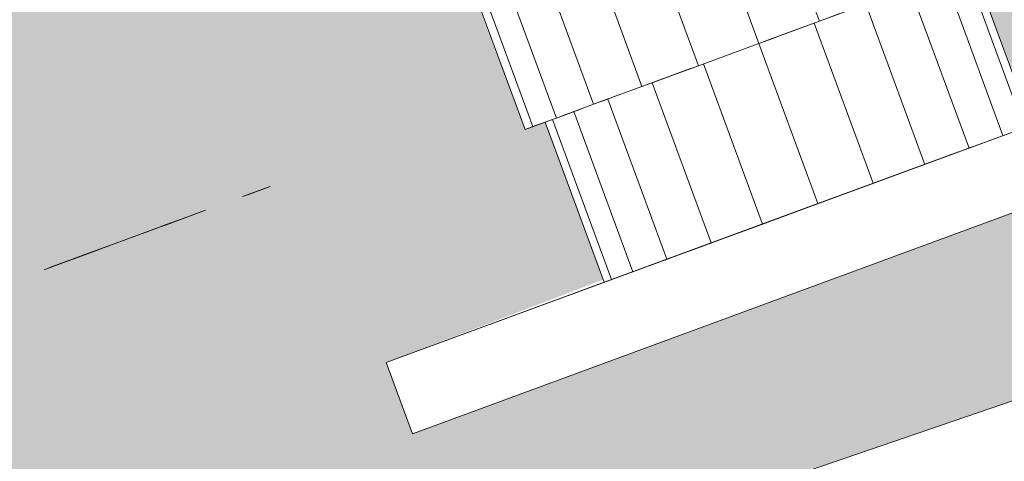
# Model space of a CAD drawing. Header units: inches. Extents: x 1931 to 3173, y 8366 to 8904.
# Tile 18 of 55: x 2767.45 to 2774.76, y 8799.3 to 8802.58. Entities that reach past the tile are written whole.
import ezdxf

# ---------------------------------------------------------------- set-up
doc = ezdxf.new("R2010")
doc.units = ezdxf.units.IN
doc.header["$MEASUREMENT"] = 0
for name, color, linetype, lineweight in [('A-DETL-GENF-1', 30, 'Continuous', 9), ('C-BLDG-PADS', 91, 'Continuous', 9), ('G-IMPT', 8, 'Continuous', 9)]:
    doc.layers.add(name, color=color, linetype=linetype, lineweight=lineweight)

# ---------------------------------------------------------------- blocks, each defined once
blk = doc.blocks.new('Boat_and_Trailer_14084 - Boat - Trailer - No Boat_dwg-1048090-FLOOR PLAN - BASEMENT')
at = {"layer": 'G-IMPT'}
for p, q in [((-107.0177, 89.2373), (-107.0215, 89.2476)), ((-107.0177, 89.2373), (-106.9708, 89.1099)), ((-107.0139, 89.2271), (-106.9708, 89.1099)), ((-107.0064, 89.2067), (-107.0102, 89.2169)), ((-107.0102, 89.2169), (-106.9708, 89.1099)), ((-107.0064, 89.2067), (-106.9071, 88.937)), ((-107.0064, 89.2067), (-106.9708, 89.1099)), ((-109.9701, 89.1612), (-100.3862, 61.1221)), ((-106.9071, 88.937), (-106.9956, 89.1774)), ((-106.9071, 88.937), (-106.9902, 89.1627)), ((-106.9778, 89.1291), (-106.9848, 89.1481)), ((-106.9848, 89.1481), (-106.889, 88.8878)), ((-106.9709, 89.1101), (-106.889, 88.8878)), ((-106.9639, 89.0912), (-106.889, 88.8878)), ((-106.9639, 89.0912), (-106.8659, 88.8251)), ((-106.8659, 88.8251), (-106.9484, 89.0491)), ((-106.8659, 88.8251), (-106.9399, 89.026)), ((-106.8381, 88.7494), (-106.9314, 89.0029)), ((-106.8659, 88.8251), (-106.9314, 89.0029)), ((-106.9229, 88.9799), (-106.9314, 89.0029)), ((-106.8381, 88.7494), (-106.9229, 88.9799)), ((-106.8381, 88.7494), (-106.9215, 88.9761)), ((-106.8381, 88.7494), (-106.9201, 88.9723)), ((-106.889, 88.8878), (-106.9071, 88.937)), ((-106.8058, 88.6616), (-106.8832, 88.872)), ((-106.8381, 88.7494), (-106.8832, 88.872)), ((-106.729, 88.4531), (-106.8382, 88.7498)), ((-106.7693, 88.5625), (-106.8382, 88.7498)), ((-106.6853, 88.3343), (-106.7883, 88.6143)), ((-106.6853, 88.3343), (-106.7424, 88.4894)), ((-106.6853, 88.3343), (-106.7403, 88.4838)), ((-106.6853, 88.3343), (-106.7382, 88.4782)), ((-106.6853, 88.3343), (-106.7362, 88.4726)), ((-106.7341, 88.467), (-106.6386, 88.2075)), ((-106.7196, 88.4276), (-106.6386, 88.2075)), ((-106.7051, 88.3882), (-106.6386, 88.2075)), ((-106.551, 87.9695), (-106.5345, 87.9249)), ((-106.551, 87.9695), (-106.4852, 87.7908)), ((-106.5345, 87.9249), (-106.4852, 87.7908)), ((-106.5345, 87.9249), (-106.4852, 87.7908)), ((-106.5016, 87.8355), (-106.4852, 87.7908)), ((-108.0791, 86.8741), (-107.6202, 87.0431)), ((-105.4238, 81.0769), (-107.6202, 87.0431)), ((-107.6202, 87.0431), (-106.5964, 84.262)), ((-107.6202, 87.0431), (-106.7276, 84.6184)), ((-103.6977, 87.0408), (-106.1187, 86.1495)), ((-103.8028, 86.9438), (-106.0998, 86.0982)), ((-105.8828, 80.908), (-108.0791, 86.8741)), ((-106.0444, 85.9476), (-104.0436, 86.6841)), ((-105.9562, 85.708), (-104.2411, 86.3394)), ((-106.1187, 86.1495), (-106.1116, 86.1303)), ((-106.1187, 86.1495), (-106.0663, 86.0073)), ((-106.1187, 86.1495), (-106.0706, 86.019)), ((-106.1187, 86.1495), (-106.0998, 86.0982)), ((-106.1187, 86.1495), (-106.0663, 86.0073)), ((-106.0998, 86.0982), (-106.0577, 85.9838)), ((-106.0998, 86.0982), (-106.0534, 85.9721)), ((-106.0998, 86.0982), (-106.0577, 85.9838)), ((-106.0998, 86.0982), (-106.0534, 85.9721)), ((-106.0998, 86.0982), (-106.0444, 85.9476)), ((-106.0706, 86.019), (-107.1032, 85.6388)), ((-106.0534, 85.9721), (-107.086, 85.5919)), ((-106.0663, 86.0073), (-106.0706, 86.019)), ((-106.0444, 85.9476), (-106.0027, 85.8345)), ((-106.0444, 85.9476), (-106.0154, 85.8689)), ((-106.0444, 85.9476), (-105.9826, 85.7798)), ((-106.0444, 85.9476), (-106.0281, 85.9033)), ((-106.0444, 85.9476), (-105.9625, 85.7251)), ((-106.0281, 85.9033), (-106.0444, 85.9476)), ((-106.0154, 85.8689), (-106.0444, 85.9476)), ((-106.0444, 85.9476), (-106.0027, 85.8345)), ((-106.0444, 85.9476), (-105.9826, 85.7798)), ((-106.0444, 85.9476), (-105.9625, 85.7251)), ((-106.0444, 85.9476), (-105.9562, 85.708)), ((-106.0154, 85.8689), (-106.0281, 85.9033)), ((-105.8412, 85.3959), (-104.3534, 85.9436)), ((-106.0027, 85.8345), (-107.0353, 85.4544)), ((-105.9562, 85.708), (-105.9222, 85.6157)), ((-105.9562, 85.708), (-105.8959, 85.5444)), ((-105.9562, 85.708), (-105.9222, 85.6157)), ((-105.9562, 85.708), (-105.8959, 85.5444)), ((-105.9562, 85.708), (-105.8412, 85.3959)), ((-105.9222, 85.6157), (-106.9548, 85.2356)), ((-105.7074, 85.0323), (-104.365, 85.5265)), ((-105.7561, 85.1646), (-105.8412, 85.3959)), ((-105.8412, 85.3959), (-105.7504, 85.149)), ((-105.8412, 85.3959), (-105.7867, 85.2476)), ((-105.8412, 85.3959), (-105.8172, 85.3306)), ((-105.8412, 85.3959), (-105.8172, 85.3306)), ((-105.8412, 85.3959), (-105.7867, 85.2476)), ((-105.8412, 85.3959), (-105.7561, 85.1646)), ((-105.8412, 85.3959), (-105.7074, 85.0323)), ((-105.8172, 85.3306), (-106.8498, 84.9504)), ((-105.7867, 85.2476), (-105.8172, 85.3306)), ((-106.9645, 85.262), (-106.9394, 85.1938)), ((-106.9645, 85.262), (-106.9488, 85.2192)), ((-106.9645, 85.262), (-106.9394, 85.1938)), ((-106.9394, 85.1938), (-106.9613, 85.2533)), ((-106.9488, 85.2192), (-106.9613, 85.2533)), ((-106.891, 85.0622), (-106.9394, 85.1938)), ((-106.891, 85.0622), (-106.9394, 85.1938)), ((-106.9394, 85.1938), (-106.9058, 85.1026)), ((-106.9058, 85.1026), (-106.9301, 85.1684)), ((-105.7561, 85.1646), (-105.7263, 85.0835)), ((-105.7561, 85.1646), (-105.7074, 85.0323)), ((-104.2728, 85.1175), (-105.5638, 84.6422)), ((-106.8224, 84.876), (-106.891, 85.0622)), ((-106.8224, 84.876), (-106.891, 85.0622)), ((-106.8761, 85.0218), (-106.8418, 84.9287)), ((-106.8761, 85.0218), (-106.8418, 84.9287)), ((-105.7074, 85.0323), (-105.5638, 84.6422)), ((-105.695, 84.9985), (-106.7276, 84.6184)), ((-106.7385, 84.648), (-106.8224, 84.876)), ((-106.7385, 84.648), (-106.8224, 84.876)), ((-106.7611, 84.7093), (-106.803, 84.8234)), ((-106.7611, 84.7093), (-106.803, 84.8234)), ((-105.4202, 84.2521), (-104.0806, 84.7452)), ((-106.4543, 83.8761), (-106.7385, 84.648)), ((-106.7147, 84.5835), (-106.7385, 84.648)), ((-106.4543, 83.8761), (-106.7385, 84.648)), ((-106.7385, 84.648), (-106.6449, 84.3937)), ((-105.5638, 84.6422), (-106.5964, 84.262)), ((-105.5638, 84.6422), (-105.4982, 84.464)), ((-105.5638, 84.6422), (-105.4202, 84.2521)), ((-105.5638, 84.6422), (-105.531, 84.5531)), ((-105.4982, 84.464), (-105.531, 84.5531)), ((-105.4982, 84.464), (-105.4202, 84.2521)), ((-106.4543, 83.8761), (-106.6449, 84.3937)), ((-105.4202, 84.2521), (-105.4654, 84.3749)), ((-105.4238, 81.0769), (-106.5964, 84.262)), ((-105.4326, 84.2858), (-106.4652, 83.9057)), ((-105.2863, 83.8885), (-105.4202, 84.2521)), ((-105.3715, 84.1198), (-105.4202, 84.2521)), ((-106.4543, 83.8761), (-106.5479, 84.1304)), ((-106.4543, 83.8761), (-106.5237, 84.0646)), ((-106.4543, 83.8761), (-106.5027, 84.0074)), ((-106.4543, 83.8761), (-106.4781, 83.9406)), ((-105.3104, 83.9538), (-106.343, 83.5736)), ((-106.4745, 83.9309), (-106.4543, 83.8761)), ((-105.4238, 81.0769), (-106.4652, 83.9057)), ((-106.3704, 83.6481), (-106.4543, 83.8761)), ((-106.3704, 83.6481), (-106.4543, 83.8761)), ((-106.3704, 83.6481), (-106.4317, 83.8147)), ((-106.3897, 83.7007), (-106.4317, 83.8147)), ((-106.3704, 83.6481), (-106.4317, 83.8147)), ((-106.4317, 83.8147), (-106.3897, 83.7007)), ((-106.3018, 83.4619), (-106.3704, 83.6481)), ((-106.3018, 83.4619), (-106.3704, 83.6481)), ((-105.2054, 83.6686), (-106.238, 83.2885)), ((-106.3018, 83.4619), (-106.351, 83.5954)), ((-106.3167, 83.5023), (-106.351, 83.5954)), ((-106.2627, 83.3557), (-106.3018, 83.4619)), ((-106.3018, 83.4619), (-106.2534, 83.3302)), ((-106.3018, 83.4619), (-106.2534, 83.3302)), ((-105.1248, 83.4498), (-106.1574, 83.0697)), ((-106.2869, 83.4215), (-106.2627, 83.3557)), ((-106.2283, 83.2621), (-106.2534, 83.3302)), ((-106.2283, 83.2621), (-106.2534, 83.3302)), ((-106.2534, 83.3302), (-106.2315, 83.2708)), ((-106.2283, 83.2621), (-106.244, 83.3048)), ((-106.2315, 83.2708), (-106.244, 83.3048)), ((-106.244, 83.3048), (-106.2315, 83.2708)), ((-105.0742, 83.3123), (-106.1068, 82.9322)), ((-105.0569, 83.2654), (-106.0895, 82.8852))]:
    blk.add_line(p, q, dxfattribs=at)
blk = doc.blocks.new('Boat_and_Trailer_14084 - Boat_and_Trailer_14084-1048095-FLOOR PLAN - BASEMENT')
at = {"xscale": 1.151149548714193, "yscale": 1.151149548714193, "zscale": 1.151149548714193}
blk.add_blockref('Boat_and_Trailer_14084 - Boat - Trailer - No Boat_dwg-1048090-FLOOR PLAN - BASEMENT', (128.831, 47.6365), dxfattribs=at)

msp = doc.modelspace()

# ---------------------------------------------------------------- hatches: boundary and pattern name
at = {"layer": 'C-BLDG-PADS'}
h = msp.add_hatch(dxfattribs=at)
h.set_pattern_fill('FP_9', color=256, style=0, pattern_type=2)
h.set_pattern_definition([(0, (0.803, 0), (15.357, 3.84), [0.633, -10.884, 0.633, -10.884, -61.427]), (0, (0.803, 0), (15.357, 3.84), [-23.035, 0.633, -22.402, 0.633, -10.884, -26.874]), (0, (0.803, 0), (15.357, 3.84), [-57.588, 0.633, -7.045, 0.633, -18.562]), (119.995, (6.562, 1.92), (-11.0026783, 11.3818784), [0.634, -10.886, 0.634, -10.886, -61.437]), (119.995, (6.562, 1.92), (-11.0026783, 11.3818784), [-23.039, 0.634, -22.405, 0.634, -10.886, -26.879]), (119.995, (6.562, 1.92), (-11.0026783, 11.3818784), [-57.597, 0.634, -7.046, 0.634, -18.565]), (240.005, (8.482, 9.6), (-4.3540001, -15.2220302), [0.634, -10.886, 0.634, -10.886, -61.437]), (240.005, (8.482, 9.6), (-4.3540001, -15.2220302), [-23.039, 0.634, -22.405, 0.634, -10.886, -26.879]), (240.005, (8.482, 9.6), (-4.3540001, -15.2220302), [-57.597, 0.634, -7.046, 0.634, -18.565])])
h.paths.add_polyline_path([(3001.0182, 8644.5694), (3128.5972, 8644.5696), (3128.5972, 8868.5694), (3074.3367, 8868.5691), (3074.3367, 8692.5694), (3043.1857, 8692.5694), (3043.1807, 8692.1394), (3042.3367, 8692.1394), (3042.3367, 8692.5694), (3006.3367, 8692.5694), (3006.3367, 8692.1394), (3005.4877, 8692.1394), (3005.4877, 8692.5694), (2977.3367, 8692.5694), (2977.3367, 8644.5694)], flags=0)
h.paths.add_polyline_path([(2770.4149, 8700.5694), (3066.3367, 8700.5694), (3066.3367, 8868.5691), (2715.8367, 8868.5691), (2715.8367, 8700.5694)], flags=0)
h.paths.add_polyline_path([(3061.8009, 8721.2881), (3061.8009, 8722.2881), (3064.6347, 8722.2881), (3064.6347, 8721.2881), (3063.8012, 8721.2881)], flags=0)
h.paths.add_polyline_path([(3065.9851, 8722.5694), (3063.9851, 8722.5694), (3063.9851, 8846.5694), (3065.9851, 8846.5694), (3065.9851, 8723.5694)], flags=0)
h.paths.add_polyline_path([(3017.9661, 8828.8708), (3017.9672, 8828.891), (3017.9777, 8828.8763)], flags=0)
h.paths.add_polyline_path([(3018.0968, 8761.3942), (3018.0833, 8761.4302), (3018.0541, 8761.4342), (3018.0541, 8761.4185), (3018.0949, 8761.3953)], flags=0)
h.paths.add_polyline_path([(3018.089, 8761.3557), (3018.0833, 8761.3951), (3018.0493, 8761.3827), (3018.0871, 8761.3568)], flags=0)
h.paths.add_polyline_path([(3018.0816, 8761.3193), (3018.0751, 8761.3573), (3018.0782, 8761.336), (3018.0637, 8761.336), (3018.0799, 8761.3202)], flags=0)
h.paths.add_polyline_path([(3018.0751, 8761.2872), (3018.0751, 8761.3203), (3018.0274, 8761.3111), (3018.0737, 8761.2879)], flags=0)
h.paths.add_polyline_path([(2935.8037, 8748.8346), (2932.2344, 8748.9131), (2928.9547, 8749.1047), (2925.8897, 8749.3894), (2922.7336, 8749.794), (2919.9199, 8750.2465), (2916.9255, 8750.8437), (2916.6502, 8750.9525), (2916.326, 8751.1443), (2916.0629, 8751.3659), (2915.8184, 8751.6646), (2915.6669, 8751.9342), (2915.6044, 8752.1422), (2915.604, 8752.6139), (2915.374, 8752.7041), (2915.235, 8752.7615), (2910.3661, 8752.7822), (2910.2092, 8752.85), (2910.0941, 8752.9395), (2909.9977, 8753.0655), (2909.9335, 8753.2302), (2909.9164, 8753.3695), (2909.9164, 8755.4583), (2907.1249, 8755.4736), (2880.8111, 8756.9446), (2854.489, 8761.4237), (2801.711, 8777.9168), (2800.0107, 8781.8195), (2767.7335, 8792.8521), (2748.4425, 8792.8521), (2748.4425, 8792.8782), (2737.5212, 8792.8934), (2737.2901, 8793.0349), (2737.077, 8793.2137), (2736.9051, 8793.4042), (2736.7615, 8793.6103), (2736.6394, 8793.8397), (2736.3957, 8794.3827), (2736.3085, 8794.7139), (2736.2743, 8795.104), (2736.3088, 8795.4962), (2736.4105, 8795.8716), (2736.6812, 8796.4571), (2736.8713, 8796.7611), (2737.0255, 8796.9433), (2737.2162, 8797.1181), (2737.4232, 8797.2612), (2737.5676, 8797.3299), (2767.7335, 8797.3299), (2800.0107, 8808.3624), (2801.7111, 8812.2651), (2854.5545, 8828.7787), (2880.9123, 8833.243), (2907.398, 8834.7236), (2909.1095, 8834.7236), (2909.1561, 8838.0916), (2909.2371, 8838.3079), (2909.3986, 8838.5757), (2909.6133, 8838.8123), (2909.8736, 8839.0095), (2910.2103, 8839.1745), (2910.4938, 8839.2599), (2912.03, 8839.6174), (2912.3987, 8839.6887), (2917.5506, 8840.4958), (2920.1518, 8840.818), (2923.2666, 8841.0994), (2926.4414, 8841.2762), (2929.6207, 8841.3435), (2932.8, 8841.3012), (2935.9748, 8841.1493), (2938.9725, 8840.9067), (2942.131, 8840.5416), (2944.9947, 8840.1173), (2947.9951, 8839.5586), (2948.2803, 8839.4492), (2948.5978, 8839.2672), (2948.8613, 8839.0526), (2949.0895, 8838.7897), (2949.2631, 8838.4957), (2949.3278, 8838.3142), (2949.3453, 8836.8103), (2950.0057, 8836.6838), (2952.1353, 8836.2197), (2952.156, 8836.9698), (2952.2386, 8837.1495), (2952.3374, 8837.2638), (2952.4742, 8837.3565), (2952.6239, 8837.4074), (2952.7918, 8837.4204), (2990.1965, 8837.3997), (2990.3534, 8837.3318), (2990.4685, 8837.2423), (2990.5649, 8837.1164), (2990.6291, 8836.9517), (2990.6462, 8836.8124), (2990.6462, 8833.5773), (3013.085, 8832.0814), (3013.085, 8827.5811), (3014.1874, 8827.2503), (3014.1874, 8834.4943), (3014.2422, 8834.8806), (3014.4372, 8835.2823), (3014.6583, 8835.5498), (3014.9912, 8835.7869), (3015.431, 8835.9424), (3015.795, 8835.9869), (3016.2111, 8835.9361), (3016.5988, 8835.7869), (3016.9318, 8835.5498), (3017.1872, 8835.2406), (3017.3478, 8834.8806), (3017.4026, 8834.4943), (3017.4056, 8828.3837), (3017.5828, 8828.6025), (3017.8017, 8828.7797), (3017.9777, 8828.8733), (3018.0709, 8828.9152), (3018.089, 8828.9346), (3019.2048, 8828.9446), (3019.2048, 8829.4243), (3019.4477, 8829.4243), (3019.4477, 8831.8691), (3022.4752, 8831.8691), (3022.4752, 8825.3366), (3022.2254, 8825.3366), (3022.2254, 8824.839), (3032.6504, 8821.7115), (3041.2682, 8795.091), (3032.6504, 8768.4705), (3022.2254, 8765.343), (3022.2254, 8764.8453), (3022.4752, 8764.8453), (3022.4752, 8758.3128), (3019.4477, 8758.3128), (3019.4477, 8760.7576), (3019.2048, 8760.7576), (3019.2048, 8761.2373), (3018.0709, 8761.2667), (3018.0699, 8761.2884), (3017.8956, 8761.347), (3017.7247, 8761.4561), (3017.5187, 8761.6481), (3017.4026, 8761.7579), (3017.4026, 8755.6876), (3017.3478, 8755.3013), (3017.1528, 8754.8997), (3016.9318, 8754.6322), (3016.5988, 8754.3949), (3016.2111, 8754.2458), (3015.795, 8754.195), (3015.379, 8754.2458), (3014.9912, 8754.3949), (3014.6583, 8754.6322), (3014.4028, 8754.9413), (3014.2422, 8755.3013), (3014.1874, 8755.6876), (3014.1874, 8762.9316), (3013.085, 8762.6008), (3013.085, 8758.1005), (2990.911, 8756.6222), (2990.8903, 8753.2121), (2990.8077, 8753.0324), (2990.7089, 8752.9181), (2990.5721, 8752.8254), (2990.4224, 8752.7745), (2990.2545, 8752.7615), (2955.812, 8752.7406), (2955.7946, 8751.9842), (2955.6928, 8751.7053), (2955.5189, 8751.4243), (2955.2851, 8751.1767), (2955.0335, 8750.9927), (2954.7122, 8750.8383), (2954.426, 8750.7542), (2952.9759, 8750.4099), (2952.516, 8750.3248), (2947.7321, 8749.6214), (2944.7044, 8749.273), (2941.9393, 8749.0402), (2938.3917, 8748.8777), (2936.4563, 8748.8455)], flags=0)
h.paths.add_polyline_path([(3018.1115, 8761.4665), (3018.1333, 8761.5023), (3019.0342, 8761.5228), (3019.2048, 8761.5317), (3019.2048, 8762.0113), (3019.4477, 8762.0113), (3019.4477, 8764.5096), (3019.0102, 8764.3784), (3019.0102, 8763.1931), (3017.5352, 8763.1931), (3017.5154, 8762.1173), (3017.4845, 8762.0953), (3017.5101, 8762.0537), (3017.5382, 8762.0427), (3017.6612, 8761.8465), (3017.8062, 8761.6932), (3018.0077, 8761.5543), (3018.0572, 8761.5066), (3018.0656, 8761.4932), (3018.1098, 8761.4675)], flags=0)
h.paths.add_polyline_path([(3018.1064, 8761.4413), (3018.0909, 8761.4673), (3018.0968, 8761.4454), (3018.1045, 8761.4421)], flags=0)
h.paths.add_polyline_path([(3018.1227, 8761.5217), (3018.1333, 8761.5315), (3018.1228, 8761.5217)], flags=0)
h.paths.add_polyline_path([(2799.1477, 8786.1445), (2798.7532, 8790.5924), (2793.8704, 8790.5924), (2793.8508, 8791.2999), (2792.8825, 8791.2999), (2792.8825, 8788.286), (2798.6483, 8786.3152)], flags=0)
h.paths.add_polyline_path([(2793.8704, 8798.882), (2793.8704, 8799.551), (2798.7498, 8799.551), (2799.1477, 8804.0374), (2792.8825, 8801.8959), (2792.8825, 8798.882), (2793.8508, 8798.882)], flags=0)
h.paths.add_polyline_path([(2770.3663, 8799.5067), (2770.1718, 8800.035), (2771.7809, 8800.65), (2771.3507, 8801.8188), (2771.2004, 8801.7634), (2770.132, 8804.6023), (2770.0381, 8804.7736), (2764.3832, 8802.6916), (2764.3719, 8802.4076), (2764.2596, 8802.0922), (2764.0786, 8801.8435), (2763.8841, 8801.6809), (2763.6753, 8801.5713), (2763.3231, 8801.5117), (2763.0942, 8801.5263), (2762.8429, 8801.6045), (2762.5501, 8801.8133), (2762.3875, 8802.0079), (2762.2778, 8802.2167), (2762.2182, 8802.5671), (2762.2266, 8802.7778), (2762.3512, 8803.1126), (2762.5199, 8803.3419), (2762.7144, 8803.5045), (2762.9232, 8803.6142), (2763.2754, 8803.6737), (2763.5043, 8803.6591), (2763.7556, 8803.5809), (2764.0485, 8803.3721), (2764.1893, 8803.2203), (2769.8442, 8805.3021), (2769.7961, 8805.6022), (2769.8338, 8806.0987), (2770.002, 8806.5764), (2770.2333, 8806.9423), (2770.6557, 8807.3119), (2771.0516, 8807.5198), (2771.5666, 8807.6301), (2772.1124, 8807.591), (2772.5955, 8807.4201), (2772.9628, 8807.186), (2773.3358, 8806.7531), (2773.5357, 8806.3725), (2773.6774, 8805.7394), (2774.6708, 8803.041), (2774.5278, 8802.9658), (2774.9666, 8801.8001), (2777.0397, 8802.5634), (2777.2342, 8802.035), (2770.4149, 8799.5246)], flags=0)
h.paths.add_polyline_path([(3018.0968, 8828.7877), (3018.0691, 8828.8152), (3018.0398, 8828.7837), (3018.0949, 8828.7876)], flags=0)
h.paths.add_polyline_path([(3018.1045, 8828.7499), (3018.0833, 8828.78), (3018.0614, 8828.7622), (3018.1026, 8828.7499)], flags=0)
h.paths.add_polyline_path([(3018.1115, 8828.7154), (3018.089, 8828.7332), (3018.0988, 8828.7149), (3018.1098, 8828.7153)], flags=0)
h.paths.add_polyline_path([(3019.4477, 8825.6723), (3019.4477, 8828.1705), (3019.2048, 8828.1705), (3019.2048, 8828.6502), (3018.4781, 8828.6748), (3018.4781, 8828.6796), (3018.1146, 8828.7002), (3018.0949, 8828.7057), (3018.0572, 8828.6753), (3018.0541, 8828.6512), (3017.85, 8828.5242), (3017.6799, 8828.3584), (3017.5522, 8828.1667), (3017.5101, 8828.1282), (3017.4985, 8828.1197), (3017.4989, 8828.068), (3017.5352, 8828.0606), (3017.5352, 8826.9889), (3019.0102, 8826.9889), (3019.0102, 8825.8035)], flags=0)
h.paths.add_polyline_path([(3018.1943, 8828.3086), (3018.1228, 8828.6602), (3018.1248, 8828.6502)], flags=0)
h.paths.add_polyline_path([(3018.0643, 8828.8234), (3018.0852, 8828.8449), (3018.0706, 8828.8336), (3018.0649, 8828.8244)], flags=0)
h.paths.add_polyline_path([(3017.9777, 8828.8459), (3018.0782, 8828.8794), (3018.0597, 8828.8869), (3017.9813, 8828.8477)], flags=0)
h.paths.add_polyline_path([(3063.8012, 8846.8506), (3061.8009, 8846.8506), (3061.8009, 8847.8506), (3064.6347, 8847.8506), (3064.6347, 8846.8506), (3063.9851, 8846.8506)], flags=0)

# ---------------------------------------------------------------- block references
at = {"layer": 'A-DETL-GENF-1', "rotation": 89.99999999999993}
msp.add_blockref('Boat_and_Trailer_14084 - Boat_and_Trailer_14084-1048095-FLOOR PLAN - BASEMENT', (2918.0079, 8795.091), dxfattribs=at)

doc.saveas('drawing.dxf')
